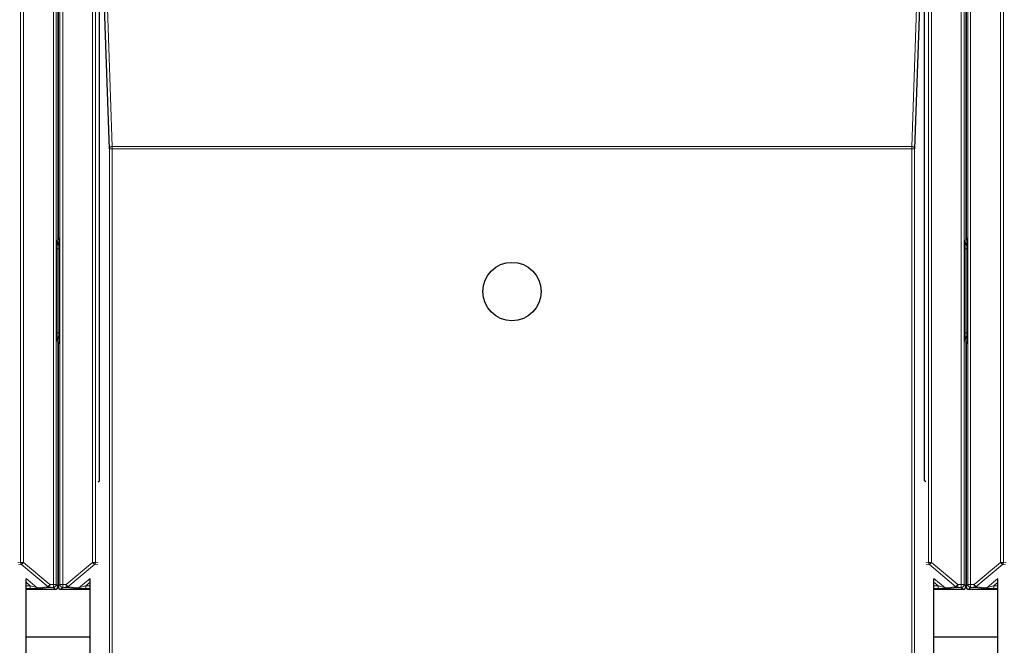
# Model space of a CAD drawing. Header units: millimetres. Extents: x 5 to 418, y 2 to 292.
# Tile 12 of 85: x 113 to 124, y 109 to 116. Entities that reach past the tile are written whole.
import ezdxf

# ---------------------------------------------------------------- set-up
doc = ezdxf.new("R2010")
doc.units = ezdxf.units.MM

msp = doc.modelspace()

# ---------------------------------------------------------------- linework, layer by layer
at = {"color": 7, "linetype": 'Continuous', "lineweight": 25}
for p, q in [((113.1525, 123.2535), (113.1525, 113.4471)), ((113.1541, 123.2535), (113.1541, 113.464)), ((123.8639, 123.2535), (123.8639, 113.4471)), ((123.8655, 123.2535), (123.8655, 113.464)), ((113.6412, 110.5916), (113.6412, 116.9341)), ((113.7584, 114.5084), (113.6746, 116.9545)), ((123.3434, 116.9545), (123.2596, 114.5084)), ((123.3768, 110.5916), (123.3768, 116.9341)), ((113.1629, 113.3535), (113.1629, 112.3122)), ((123.8743, 113.3535), (123.8743, 112.3122)), ((113.1525, 112.2187), (113.1525, 109.3447)), ((123.8639, 112.2187), (123.8639, 109.3447)), ((113.1541, 112.2018), (113.1541, 109.3447)), ((123.8655, 112.2018), (123.8655, 109.3447)), ((113.6269, 110.5773), (113.6412, 110.5916)), ((123.3911, 110.5773), (123.3768, 110.5916)), ((112.776, 92.8577), (112.776, 109.4327)), ((113.5306, 92.8577), (113.5306, 109.4327)), ((123.4874, 92.8577), (123.4874, 109.4327)), ((124.242, 92.8577), (124.242, 109.4327)), ((112.776, 109.3114), (113.1191, 109.3114)), ((113.1875, 109.3114), (113.5306, 109.3114)), ((123.4874, 109.3114), (123.8305, 109.3114)), ((123.8989, 109.3114), (124.242, 109.3114)), ((112.776, 108.7496), (113.5306, 108.7496)), ((123.4874, 108.7496), (124.242, 108.7496))]:
    msp.add_line(p, q, dxfattribs=at)
at = {"color": 7, "linetype": 'Continuous', "lineweight": 18}
for p, q in [((112.7118, 109.6281), (112.7118, 123.2321)), ((112.7452, 123.2321), (112.7452, 109.6281)), ((113.0977, 109.3662), (113.0977, 123.2321)), ((113.131, 123.2321), (113.131, 109.3662)), ((113.1756, 109.3662), (113.1756, 123.2321)), ((113.2089, 123.2321), (113.2089, 109.3662)), ((113.5615, 109.6281), (113.5615, 123.2321)), ((113.5948, 123.2321), (113.5948, 109.6281)), ((123.4232, 109.6281), (123.4232, 123.2321)), ((123.4565, 123.2321), (123.4565, 109.6281)), ((123.8091, 109.3662), (123.8091, 123.2321)), ((123.8424, 123.2321), (123.8424, 109.3662)), ((123.887, 109.3662), (123.887, 123.2321)), ((123.9203, 123.2321), (123.9203, 109.3662)), ((124.2728, 109.6281), (124.2728, 123.2321)), ((124.3062, 123.2321), (124.3062, 109.6281)), ((113.7077, 116.9916), (113.7918, 114.5381)), ((123.2262, 114.5381), (123.3103, 116.9916)), ((113.7584, 92.5971), (113.7584, 114.5084)), ((113.7584, 114.5084), (113.7918, 114.5084)), ((113.7918, 114.5084), (113.7918, 114.5381)), ((113.7918, 114.5381), (123.2262, 114.5381)), ((113.7918, 114.5084), (113.7918, 92.5965)), ((123.2262, 114.5084), (113.7918, 114.5084)), ((123.2262, 114.5084), (123.2262, 114.5381)), ((123.2262, 92.5965), (123.2262, 114.5084)), ((123.2262, 114.5084), (123.2596, 114.5084)), ((123.2596, 114.5084), (123.2596, 92.5971)), ((113.1438, 113.432), (113.1525, 113.4471)), ((113.1541, 113.464), (113.1628, 113.459)), ((123.8552, 113.432), (123.8639, 113.4471)), ((123.8655, 113.464), (123.8742, 113.459)), ((113.1437, 112.3391), (113.1437, 113.3267)), ((113.1437, 113.3267), (113.1629, 113.3267)), ((123.8551, 112.3391), (123.8551, 113.3267)), ((123.8551, 113.3267), (123.8743, 113.3267)), ((113.1437, 112.3391), (113.1629, 112.3391)), ((123.8551, 112.3391), (123.8743, 112.3391)), ((113.1525, 112.2187), (113.1438, 112.2337)), ((123.8639, 112.2187), (123.8552, 112.2337)), ((113.1628, 112.2068), (113.1541, 112.2018)), ((123.8742, 112.2068), (123.8655, 112.2018)), ((112.6798, 109.6249), (112.7118, 109.6281)), ((112.7237, 109.6025), (112.6857, 109.5987)), ((112.7118, 109.6281), (112.7452, 109.6281)), ((112.7452, 109.6281), (112.7237, 109.6025)), ((113.0359, 109.3406), (112.7237, 109.6025)), ((112.7452, 109.6281), (113.0573, 109.3662)), ((113.2493, 109.3662), (113.5615, 109.6281)), ((113.5829, 109.6025), (113.2707, 109.3406)), ((113.5615, 109.6281), (113.5948, 109.6281)), ((113.5829, 109.6025), (113.5615, 109.6281)), ((113.6209, 109.5987), (113.5829, 109.6025)), ((113.5948, 109.6281), (113.6269, 109.6249)), ((123.3911, 109.6249), (123.4232, 109.6281)), ((123.4351, 109.6025), (123.3971, 109.5987)), ((123.4232, 109.6281), (123.4565, 109.6281)), ((123.4565, 109.6281), (123.4351, 109.6025)), ((123.7473, 109.3406), (123.4351, 109.6025)), ((123.4565, 109.6281), (123.7687, 109.3662)), ((123.9607, 109.3662), (124.2728, 109.6281)), ((124.2943, 109.6025), (123.9821, 109.3406)), ((124.2728, 109.6281), (124.3062, 109.6281)), ((124.2943, 109.6025), (124.2728, 109.6281)), ((124.3323, 109.5987), (124.2943, 109.6025)), ((124.3062, 109.6281), (124.3382, 109.6249)), ((112.7757, 109.4387), (112.9079, 109.3278)), ((113.3987, 109.3278), (113.5309, 109.4387)), ((123.4871, 109.4387), (123.6193, 109.3278)), ((124.1101, 109.3278), (124.2423, 109.4387)), ((112.8257, 109.3532), (112.776, 109.395)), ((112.776, 109.3532), (112.8257, 109.3532)), ((112.8257, 109.3199), (112.776, 109.3199)), ((112.8257, 109.3532), (112.8257, 109.3199)), ((112.9079, 109.3278), (113.0359, 109.3406)), ((113.0573, 109.3328), (112.9293, 109.32)), ((113.0359, 109.3406), (113.0573, 109.3662)), ((113.0573, 109.3662), (113.0977, 109.3662)), ((113.0573, 109.3328), (113.0573, 109.3662)), ((113.0977, 109.3328), (113.0573, 109.3328)), ((113.0977, 109.3662), (113.131, 109.3662)), ((113.0977, 109.3328), (113.0977, 109.3662)), ((113.1191, 109.3114), (113.0977, 109.3328)), ((113.131, 109.3662), (113.1525, 109.3447)), ((113.1541, 109.4162), (113.1525, 109.4162)), ((113.1541, 109.3447), (113.1756, 109.3662)), ((113.1756, 109.3662), (113.2089, 109.3662)), ((113.2089, 109.3328), (113.1875, 109.3114)), ((113.2089, 109.3662), (113.2493, 109.3662)), ((113.2089, 109.3662), (113.2089, 109.3328)), ((113.2493, 109.3328), (113.2089, 109.3328)), ((113.2493, 109.3328), (113.2493, 109.3662)), ((113.2493, 109.3662), (113.2707, 109.3406)), ((113.3773, 109.32), (113.2493, 109.3328)), ((113.2707, 109.3406), (113.3987, 109.3278)), ((113.5306, 109.395), (113.4809, 109.3532)), ((113.4809, 109.3532), (113.4809, 109.3199)), ((113.4809, 109.3532), (113.5306, 109.3532)), ((113.5306, 109.3199), (113.4809, 109.3199)), ((123.5371, 109.3532), (123.4874, 109.395)), ((123.4874, 109.3532), (123.5371, 109.3532)), ((123.5371, 109.3199), (123.4874, 109.3199)), ((123.5371, 109.3532), (123.5371, 109.3199)), ((123.6193, 109.3278), (123.7473, 109.3406)), ((123.7687, 109.3328), (123.6407, 109.32)), ((123.7473, 109.3406), (123.7687, 109.3662)), ((123.7687, 109.3662), (123.8091, 109.3662)), ((123.7687, 109.3328), (123.7687, 109.3662)), ((123.8091, 109.3328), (123.7687, 109.3328)), ((123.8091, 109.3662), (123.8424, 109.3662)), ((123.8091, 109.3328), (123.8091, 109.3662)), ((123.8305, 109.3114), (123.8091, 109.3328)), ((123.8424, 109.3662), (123.8639, 109.3447)), ((123.8655, 109.4162), (123.8639, 109.4162)), ((123.8655, 109.3447), (123.887, 109.3662)), ((123.887, 109.3662), (123.9203, 109.3662)), ((123.9203, 109.3328), (123.8989, 109.3114)), ((123.9203, 109.3662), (123.9607, 109.3662)), ((123.9203, 109.3662), (123.9203, 109.3328)), ((123.9607, 109.3328), (123.9203, 109.3328)), ((123.9607, 109.3328), (123.9607, 109.3662)), ((123.9607, 109.3662), (123.9821, 109.3406)), ((124.0887, 109.32), (123.9607, 109.3328)), ((123.9821, 109.3406), (124.1101, 109.3278)), ((124.242, 109.395), (124.1923, 109.3532)), ((124.1923, 109.3532), (124.1923, 109.3199)), ((124.1923, 109.3532), (124.242, 109.3532)), ((124.242, 109.3199), (124.1923, 109.3199))]:
    msp.add_line(p, q, dxfattribs=at)
at = {"color": 7, "linetype": 'Continuous', "lineweight": 25}
msp.add_circle((118.509, 112.8249), 0.3442, dxfattribs=at)
at = {"color": 7, "linetype": 'Continuous', "lineweight": 18}
for centre, radius, start, end in [((113.7903, 114.5062), 0.032, 87.42531, 175.98585), ((123.2277, 114.5062), 0.032, 4.01415, 92.57469), ((113.2271, 113.432), 0.0833, 180.00042, 217.81526), ((123.9385, 113.432), 0.0833, 180.00042, 217.81526), ((113.2271, 112.2337), 0.0833, 142.1847, 179.99958), ((123.9385, 112.2337), 0.0833, 142.1847, 179.99958), ((112.7452, 109.6281), 0.0333, 180.00099, 229.99351), ((113.5614, 109.6281), 0.0333, 310.00649, 359.99901), ((123.4566, 109.6281), 0.0333, 180.00099, 229.99351), ((124.2728, 109.6281), 0.0333, 310.00649, 359.99901), ((112.9293, 109.3534), 0.0333, 229.99382, 269.99754), ((113.0573, 109.3662), 0.0333, 229.99382, 269.99754), ((113.0977, 109.3662), 0.0333, 270.0002, 359.9998), ((113.2089, 109.3662), 0.0333, 180.0002, 269.9998), ((113.2493, 109.3662), 0.0333, 270.00246, 310.00618), ((113.3773, 109.3534), 0.0333, 270.00246, 310.00618), ((123.6407, 109.3534), 0.0333, 229.99382, 269.99754), ((123.7687, 109.3662), 0.0333, 229.99382, 269.99754), ((123.8091, 109.3662), 0.0333, 270.0002, 359.9998), ((123.9203, 109.3662), 0.0333, 180.0002, 269.9998), ((123.9607, 109.3662), 0.0333, 270.00246, 310.00618), ((124.0887, 109.3534), 0.0333, 270.00246, 310.00618)]:
    msp.add_arc(centre, radius, start, end, dxfattribs=at)
at = {"color": 7, "linetype": 'Continuous', "lineweight": 25}
for centre, radius, start, end in [((113.2375, 113.464), 0.0833, 179.9999, 203.42807), ((123.9489, 113.464), 0.0833, 179.9999, 203.42807), ((113.2375, 112.2018), 0.0833, 156.57193, 180.0001), ((123.9489, 112.2018), 0.0833, 156.57193, 180.0001), ((113.1191, 109.3447), 0.0333, 270.00017, 359.99983), ((113.1875, 109.3447), 0.0333, 180.00017, 269.99983), ((123.8305, 109.3447), 0.0333, 270.00017, 359.99983), ((123.8989, 109.3447), 0.0333, 180.00017, 269.99983)]:
    msp.add_arc(centre, radius, start, end, dxfattribs=at)
at = {"color": 7, "linetype": 'Continuous', "lineweight": 18}
for centre, major_axis, ratio, start_param, end_param in [((112.8256, 109.3534), (0.0823, -0.0255), 0.0008127, 4.7143263, 6.2725671), ((112.8256, 109.32), (0.1037, 0), 0.0011218, 4.7137261, 6.2719669), ((113.481, 109.32), (0.1037, 0), 0.0011218, 3.1528111, 4.7110519), ((113.481, 109.3534), (0.0823, 0.0255), 0.0008127, 3.1522108, 4.7104517), ((123.537, 109.3534), (0.0823, -0.0255), 0.0008127, 4.7143263, 6.2725671), ((123.537, 109.32), (0.1037, 0), 0.0011218, 4.7137261, 6.2719669), ((124.1924, 109.32), (0.1037, 0), 0.0011218, 3.1528111, 4.7110519), ((124.1924, 109.3534), (0.0823, 0.0255), 0.0008127, 3.1522108, 4.7104517)]:
    msp.add_ellipse(centre, major_axis=major_axis, ratio=ratio, start_param=start_param, end_param=end_param, dxfattribs=at)
for points, knots in [([(113.1437, 113.3267), (113.1437, 113.3381), (113.1437, 113.3629), (113.1437, 113.3952), (113.1438, 113.4168), (113.1438, 113.4286), (113.1438, 113.4319), (113.1438, 113.432)], [0, 0, 0, 0, 0.264538, 0.5779488, 0.8835529, 0.9948101, 1, 1, 1, 1]), ([(113.1438, 113.432), (113.1438, 113.4318), (113.1438, 113.4264), (113.1451, 113.4079), (113.1523, 113.3845), (113.1604, 113.3669), (113.1629, 113.3614)], [0, 0, 0, 0, 0.0098157, 0.2201312, 0.7528647, 1, 1, 1, 1]), ([(123.8551, 113.3267), (123.8551, 113.3381), (123.8551, 113.3629), (123.8551, 113.3952), (123.8552, 113.4168), (123.8552, 113.4286), (123.8552, 113.4319), (123.8552, 113.432)], [0, 0, 0, 0, 0.264538, 0.5779488, 0.8835529, 0.9948101, 1, 1, 1, 1]), ([(123.8552, 113.432), (123.8552, 113.4318), (123.8552, 113.4264), (123.8565, 113.4079), (123.8637, 113.3845), (123.8718, 113.3669), (123.8743, 113.3614)], [0, 0, 0, 0, 0.0098157, 0.2201312, 0.7528647, 1, 1, 1, 1]), ([(113.1438, 112.2337), (113.1438, 112.2339), (113.1438, 112.2371), (113.1438, 112.249), (113.1437, 112.2706), (113.1437, 112.3029), (113.1437, 112.3277), (113.1437, 112.3391)], [0, 0, 0, 0, 0.00518986, 0.11644711, 0.42205118, 0.73546195, 1, 1, 1, 1]), ([(123.8552, 112.2337), (123.8552, 112.2339), (123.8552, 112.2371), (123.8552, 112.249), (123.8551, 112.2706), (123.8551, 112.3029), (123.8551, 112.3277), (123.8551, 112.3391)], [0, 0, 0, 0, 0.00518986, 0.11644711, 0.42205118, 0.73546195, 1, 1, 1, 1]), ([(113.1438, 112.2337), (113.1438, 112.234), (113.1438, 112.2368), (113.144, 112.2422), (113.1449, 112.2506), (113.1465, 112.2595), (113.1488, 112.269), (113.1519, 112.2784), (113.1552, 112.2871), (113.1586, 112.2951), (113.1612, 112.3007), (113.1626, 112.3039), (113.1629, 112.3046)], [0, 0, 0, 0, 0.0097665, 0.1142519, 0.2191259, 0.3505738, 0.4826664, 0.616354, 0.7504175, 0.8601838, 0.9700056, 1, 1, 1, 1]), ([(123.8552, 112.2337), (123.8552, 112.234), (123.8552, 112.2368), (123.8554, 112.2422), (123.8563, 112.2506), (123.8578, 112.2595), (123.8602, 112.269), (123.8633, 112.2784), (123.8666, 112.2871), (123.87, 112.2951), (123.8726, 112.3007), (123.874, 112.3039), (123.8743, 112.3046)], [0, 0, 0, 0, 0.0097665, 0.1142519, 0.2191259, 0.3505738, 0.4826664, 0.616354, 0.7504175, 0.8601838, 0.9700056, 1, 1, 1, 1])]:
    msp.add_open_spline(points, degree=3, knots=knots, dxfattribs=at)
at = {"color": 7, "linetype": 'Continuous', "lineweight": 25}
for points, knots in [([(113.1628, 113.459), (113.1628, 113.4589), (113.1628, 113.4556), (113.1628, 113.4437), (113.1629, 113.4221), (113.1629, 113.3897), (113.1629, 113.3649), (113.1629, 113.3535)], [0, 0, 0, 0, 0.0051807, 0.1169611, 0.4233704, 0.73591, 1, 1, 1, 1]), ([(123.8742, 113.459), (123.8742, 113.4589), (123.8742, 113.4556), (123.8742, 113.4437), (123.8743, 113.4221), (123.8743, 113.3897), (123.8743, 113.3649), (123.8743, 113.3535)], [0, 0, 0, 0, 0.0051807, 0.1169611, 0.4233704, 0.73591, 1, 1, 1, 1]), ([(113.1629, 112.3122), (113.1629, 112.3009), (113.1629, 112.276), (113.1629, 112.2437), (113.1628, 112.2221), (113.1628, 112.2102), (113.1628, 112.2069), (113.1628, 112.2068)], [0, 0, 0, 0, 0.26409, 0.5766296, 0.8830389, 0.9948193, 1, 1, 1, 1]), ([(123.8743, 112.3122), (123.8743, 112.3009), (123.8743, 112.276), (123.8743, 112.2437), (123.8742, 112.2221), (123.8742, 112.2102), (123.8742, 112.2069), (123.8742, 112.2068)], [0, 0, 0, 0, 0.26409, 0.5766296, 0.8830389, 0.9948193, 1, 1, 1, 1])]:
    msp.add_open_spline(points, degree=3, knots=knots, dxfattribs=at)

doc.saveas('drawing.dxf')
